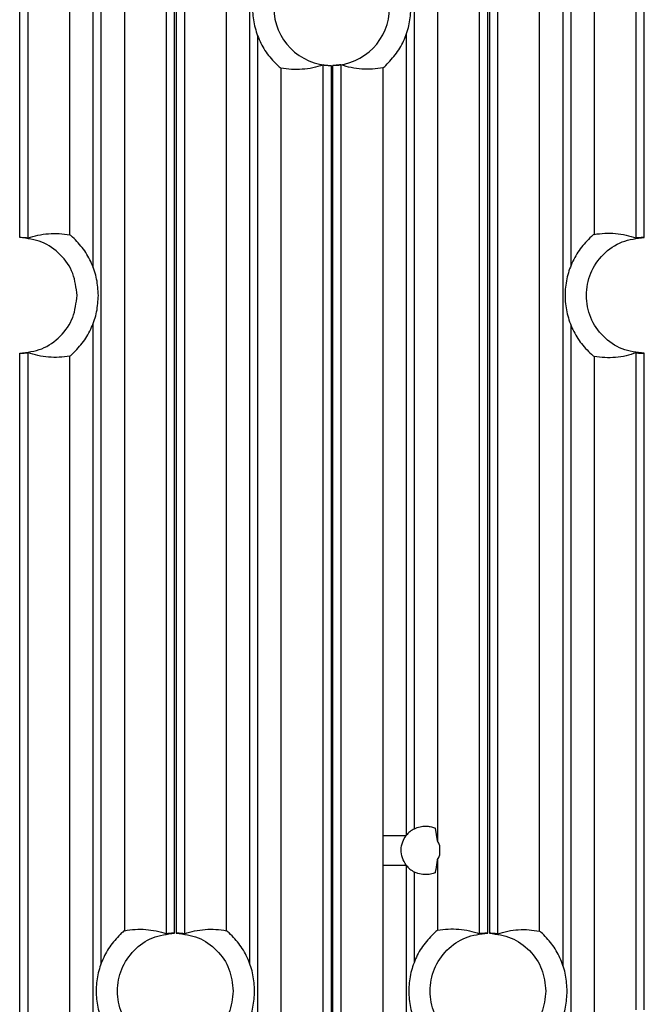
# Model space of a CAD drawing. Header units: millimetres. Extents: x -0.57 to 0.95, y -0.4 to 0.71.
# Tile 46 of 256: x -0.51 to -0.46, y 0.03 to 0.12. Entities that reach past the tile are written whole.
import ezdxf

# ---------------------------------------------------------------- set-up
doc = ezdxf.new("R2010")
doc.units = ezdxf.units.MM
doc.layers.add('FORMAT', color=7, linetype='Continuous')

msp = doc.modelspace()

# ---------------------------------------------------------------- linework, layer by layer
at = {"layer": 'FORMAT', "color": 7, "linetype": 'Continuous', "lineweight": 25}
for p, q in [((-0.511763, 0.098391), (-0.511763, 0.245287)), ((-0.511063, 0.245261), (-0.511063, 0.098347)), ((-0.45851, 0.098354), (-0.45851, 0.2454)), ((-0.457811, 0.098391), (-0.457811, 0.245292)), ((-0.507431, 0.098627), (-0.507431, 0.195029)), ((-0.462143, 0.195029), (-0.462143, 0.098669)), ((-0.505432, 0.194689), (-0.505432, 0.095784)), ((-0.464142, 0.095931), (-0.464142, 0.194689)), ((-0.504717, 0.035585), (-0.504717, 0.185948)), ((-0.491907, 0.185948), (-0.491907, 0.035585)), ((-0.502718, 0.183051), (-0.502718, 0.038482)), ((-0.499085, 0.038218), (-0.499085, 0.183315)), ((-0.498386, 0.038266), (-0.498386, 0.183267)), ((-0.498238, 0.183267), (-0.498238, 0.038266)), ((-0.497538, 0.183315), (-0.497538, 0.038218)), ((-0.493906, 0.038482), (-0.493906, 0.183051)), ((-0.464857, 0.165205), (-0.464857, 0.035433)), ((-0.472035, 0.038226), (-0.472035, 0.162412)), ((-0.471336, 0.038267), (-0.471336, 0.162371)), ((-0.471188, 0.162373), (-0.471188, 0.038265)), ((-0.470488, 0.162427), (-0.470488, 0.03821)), ((-0.466856, 0.038439), (-0.466856, 0.162198)), ((-0.475668, 0.15465), (-0.475668, 0.046202)), ((-0.477667, 0.047296), (-0.477667, 0.153556)), ((-0.491192, 0.011484), (-0.491192, 0.115874)), ((-0.478382, 0.116024), (-0.478382, 0.046698)), ((-0.48556, 0.013566), (-0.48556, 0.113311)), ((-0.484861, 0.113267), (-0.484861, 0.013566)), ((-0.484713, 0.013575), (-0.484713, 0.113268)), ((-0.484013, 0.113319), (-0.484013, 0.013575)), ((-0.489193, 0.11303), (-0.489193, 0.011484)), ((-0.480381, 0.046698), (-0.480381, 0.113072)), ((-0.505432, 0.090998), (-0.505432, 0.009487)), ((-0.464142, 0.028109), (-0.464142, 0.090851)), ((-0.511763, 0.011256), (-0.511763, 0.088391)), ((-0.511063, 0.088435), (-0.511063, 0.011256)), ((-0.507431, 0.009487), (-0.507431, 0.088155)), ((-0.462143, 0.088113), (-0.462143, 0.028109)), ((-0.45851, 0.031639), (-0.45851, 0.088428)), ((-0.457811, 0.031639), (-0.457811, 0.088391)), ((-0.475881, 0.047355), (-0.475711, 0.046257)), ((-0.480381, 0.044153), (-0.480381, 0.046698)), ((-0.480381, 0.046698), (-0.478382, 0.046698)), ((-0.475491, 0.045874), (-0.475491, 0.044978)), ((-0.475668, 0.04465), (-0.475668, 0.038524)), ((-0.480381, 0.012516), (-0.480381, 0.044153)), ((-0.480381, 0.044153), (-0.478382, 0.044153)), ((-0.478382, 0.044153), (-0.478382, 0.012516)), ((-0.477667, 0.035734), (-0.477667, 0.043556))]:
    msp.add_line(p, q, dxfattribs=at)
for centre, radius, start, end in [((-0.484812, 0.118267), 0.0050000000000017, 90.561712, 269.438288), ((-0.484812, 0.118267), 0.0050000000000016, 271.134735, 0), ((-0.476711, 0.045426), 0.0021000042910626, 117.066546, 142.704344), ((-0.476711, 0.045426), 0.0013000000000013, 20.1707, 36.632046), ((-0.476711, 0.045426), 0.0013000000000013, 323.367954, 339.8293), ((-0.476711, 0.045426), 0.0021, 217.295502, 242.933454)]:
    msp.add_arc(centre, radius, start, end, dxfattribs=at)
for points in [[(-0.4894334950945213, 0.1233130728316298), (-0.4897630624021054, 0.1229727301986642), (-0.4904221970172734, 0.1222920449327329), (-0.491117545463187, 0.1210407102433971), (-0.4915571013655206, 0.1196859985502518), (-0.4917036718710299, 0.1182666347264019), (-0.4915571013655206, 0.116847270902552), (-0.491117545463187, 0.1154925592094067), (-0.4904221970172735, 0.114241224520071), (-0.4897630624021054, 0.1135605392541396), (-0.4894334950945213, 0.113220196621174)], [(-0.4801402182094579, 0.1132664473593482), (-0.4798174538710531, 0.1136056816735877), (-0.4791719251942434, 0.1142841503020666), (-0.478496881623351, 0.1155243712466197), (-0.4780514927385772, 0.1168643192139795), (-0.4779964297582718, 0.1177991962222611), (-0.4779688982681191, 0.1182666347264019)], [(-0.506811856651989, 0.0933910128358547), (-0.5068860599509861, 0.0940421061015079), (-0.5070344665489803, 0.0953442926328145), (-0.5081769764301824, 0.0969904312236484), (-0.5098118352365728, 0.0981490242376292), (-0.5111125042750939, 0.0983101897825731), (-0.5117628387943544, 0.098390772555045)], [(-0.5049688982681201, 0.0933910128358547), (-0.5049971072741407, 0.0938641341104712), (-0.505053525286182, 0.0948103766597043), (-0.5055096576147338, 0.0961650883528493), (-0.5062006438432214, 0.0974164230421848), (-0.5068603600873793, 0.098097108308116), (-0.5071902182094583, 0.0984374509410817)], [(-0.4623834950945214, 0.0984827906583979), (-0.4627201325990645, 0.0981414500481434), (-0.4633934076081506, 0.0974587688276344), (-0.4641048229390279, 0.0961965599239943), (-0.4645547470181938, 0.0948272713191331), (-0.4647048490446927, 0.0933910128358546), (-0.4645547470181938, 0.0919547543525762), (-0.4641048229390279, 0.0905854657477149), (-0.4633934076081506, 0.089323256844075), (-0.4627201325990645, 0.0886405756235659), (-0.4623834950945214, 0.0882992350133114)], [(-0.4578108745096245, 0.088391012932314), (-0.4584653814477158, 0.0884660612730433), (-0.4597743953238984, 0.0886161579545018), (-0.4614391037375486, 0.0897723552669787), (-0.4625514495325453, 0.0914252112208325), (-0.4629420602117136, 0.0933910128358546), (-0.4625514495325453, 0.0953568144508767), (-0.4614391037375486, 0.0970096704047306), (-0.4597743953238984, 0.0981658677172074), (-0.4584653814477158, 0.098315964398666), (-0.4578108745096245, 0.0983910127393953)], [(-0.5117628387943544, 0.0883912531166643), (-0.5111125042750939, 0.0884718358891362), (-0.5098118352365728, 0.08863300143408), (-0.5081769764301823, 0.0897915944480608), (-0.5070344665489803, 0.0914377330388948), (-0.5068860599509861, 0.0927399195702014), (-0.506811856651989, 0.0933910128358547)], [(-0.5071902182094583, 0.0883445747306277), (-0.5068603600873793, 0.0886849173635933), (-0.5062006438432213, 0.0893656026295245), (-0.5055096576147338, 0.09061693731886), (-0.505053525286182, 0.091971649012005), (-0.5049971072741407, 0.0929178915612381), (-0.5049688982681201, 0.0933910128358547)], [(-0.4759084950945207, 0.0383358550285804), (-0.4762415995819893, 0.0379949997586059), (-0.4769078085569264, 0.0373132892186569), (-0.4776111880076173, 0.0360564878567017), (-0.4780559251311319, 0.0346944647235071), (-0.4782042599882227, 0.0332666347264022), (-0.4780559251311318, 0.0318388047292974), (-0.4776111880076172, 0.0304767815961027), (-0.4769078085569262, 0.0292199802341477), (-0.4762415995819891, 0.0285382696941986), (-0.4759084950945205, 0.0281974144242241)], [(-0.5029584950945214, 0.038290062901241), (-0.5032845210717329, 0.0379502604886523), (-0.5039365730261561, 0.0372706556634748), (-0.5046238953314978, 0.0360248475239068), (-0.5050582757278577, 0.0346774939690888), (-0.5052030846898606, 0.0332666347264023), (-0.5050582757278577, 0.0318557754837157), (-0.5046238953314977, 0.0305084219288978), (-0.5039365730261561, 0.0292626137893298), (-0.5032845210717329, 0.0285830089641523), (-0.5029584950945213, 0.0282432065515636)], [(-0.498385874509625, 0.028267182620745), (-0.4990329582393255, 0.0283505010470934), (-0.5003271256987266, 0.02851713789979), (-0.50196428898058, 0.0296768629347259), (-0.5030565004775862, 0.0313196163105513), (-0.5034395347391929, 0.0332666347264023), (-0.5030565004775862, 0.0352136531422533), (-0.50196428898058, 0.0368564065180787), (-0.5003271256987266, 0.0380161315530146), (-0.4990329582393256, 0.0381827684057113), (-0.498385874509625, 0.0382660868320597)], [(-0.4982378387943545, 0.0382660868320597), (-0.4975899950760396, 0.0381827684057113), (-0.49629430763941, 0.0380161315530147), (-0.4946685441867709, 0.0368564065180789), (-0.4935330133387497, 0.0352136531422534), (-0.4933855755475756, 0.0339156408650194), (-0.4933118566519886, 0.0332666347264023)], [(-0.4914688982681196, 0.0332666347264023), (-0.4914967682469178, 0.0337369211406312), (-0.4915525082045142, 0.0346774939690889), (-0.4920032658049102, 0.0360248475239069), (-0.492686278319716, 0.037270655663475), (-0.4933389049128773, 0.0379502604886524), (-0.493665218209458, 0.0382900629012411)], [(-0.4713358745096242, 0.0282666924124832), (-0.4719879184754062, 0.0283445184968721), (-0.4732920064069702, 0.0285001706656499), (-0.4749475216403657, 0.0296575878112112), (-0.4760531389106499, 0.0313070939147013), (-0.4764412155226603, 0.0332666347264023), (-0.4760531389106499, 0.0352261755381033), (-0.4749475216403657, 0.0368756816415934), (-0.4732920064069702, 0.0380330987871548), (-0.4719879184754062, 0.0381887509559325), (-0.4713358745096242, 0.0382665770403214)], [(-0.4711878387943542, 0.0382650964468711), (-0.4705450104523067, 0.0381763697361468), (-0.4692593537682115, 0.0379989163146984), (-0.4676517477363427, 0.0368370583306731), (-0.4665301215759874, 0.035201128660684), (-0.4663846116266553, 0.0339114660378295), (-0.4663118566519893, 0.0332666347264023)], [(-0.4644688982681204, 0.0332666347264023), (-0.4644960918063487, 0.0337312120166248), (-0.4645504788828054, 0.0346603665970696), (-0.4649905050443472, 0.0359928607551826), (-0.4656575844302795, 0.0372274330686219), (-0.466296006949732, 0.0379047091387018), (-0.4666152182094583, 0.0382433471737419)], [(-0.4933118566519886, 0.0332666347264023), (-0.4933855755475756, 0.0326176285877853), (-0.4935330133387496, 0.0313196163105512), (-0.4946685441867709, 0.0296768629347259), (-0.49629430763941, 0.0285171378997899), (-0.4975899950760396, 0.0283505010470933), (-0.4982378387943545, 0.028267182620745)], [(-0.4936652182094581, 0.0282432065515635), (-0.4933389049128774, 0.0285830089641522), (-0.492686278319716, 0.0292626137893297), (-0.4920032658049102, 0.0305084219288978), (-0.4915525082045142, 0.0318557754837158), (-0.4914967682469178, 0.0327963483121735), (-0.4914688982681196, 0.0332666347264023)], [(-0.4663118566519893, 0.0332666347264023), (-0.4663846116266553, 0.0326218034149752), (-0.4665301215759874, 0.0313321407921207), (-0.4676517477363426, 0.0296962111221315), (-0.4692593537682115, 0.0285343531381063), (-0.4705450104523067, 0.0283568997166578), (-0.4711878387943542, 0.0282681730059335)], [(-0.4666152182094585, 0.0282899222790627), (-0.4662960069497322, 0.0286285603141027), (-0.4656575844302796, 0.0293058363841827), (-0.4649905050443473, 0.030540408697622), (-0.4645504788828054, 0.031872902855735), (-0.4644960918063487, 0.0328020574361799), (-0.4644688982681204, 0.0332666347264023)]]:
    msp.add_open_spline(points, degree=3, dxfattribs=at)
for points, knots in [([(-0.4894334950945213, 0.1132201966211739), (-0.489368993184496, 0.1131659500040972), (-0.4892400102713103, 0.1130574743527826), (-0.4892087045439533, 0.1130392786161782), (-0.4891930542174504, 0.1130301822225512)], [0, 0, 0, 0, 0.5000810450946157, 1, 1, 1, 1]), ([(-0.4855604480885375, 0.113311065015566), (-0.4858536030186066, 0.1132199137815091), (-0.4864508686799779, 0.113034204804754), (-0.4873563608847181, 0.1129167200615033), (-0.4882740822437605, 0.1128954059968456), (-0.4888876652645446, 0.1129853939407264), (-0.4891930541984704, 0.1130301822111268)], [0, 0, 0, 0, 0.2421125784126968, 0.4932734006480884, 0.7477950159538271, 1, 1, 1, 1]), ([(-0.4855604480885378, 0.1133110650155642), (-0.4855479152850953, 0.1133106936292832), (-0.4855291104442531, 0.1133101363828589), (-0.4854388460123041, 0.1133006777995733), (-0.4853497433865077, 0.1132919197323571), (-0.485246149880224, 0.1132832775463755), (-0.4850875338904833, 0.1132723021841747), (-0.4849534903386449, 0.1132690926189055), (-0.4848608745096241, 0.1132668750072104)], [0, 0, 0, 0, 0.2477836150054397, 0.3717868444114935, 0.5020643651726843, 0.6277866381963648, 0.7428235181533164, 1, 1, 1, 1]), ([(-0.484013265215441, 0.1133188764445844), (-0.4840237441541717, 0.1133182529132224), (-0.4840404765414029, 0.1133172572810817), (-0.4841257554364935, 0.113307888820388), (-0.4842254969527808, 0.1132973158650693), (-0.4843529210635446, 0.1132860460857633), (-0.4845169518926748, 0.1132747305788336), (-0.484639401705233, 0.1132702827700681), (-0.4847128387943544, 0.1132676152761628)], [0, 0, 0, 0, 0.2215880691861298, 0.3538237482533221, 0.5001232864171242, 0.6591343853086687, 0.7955719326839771, 1, 1, 1, 1]), ([(-0.480380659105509, 0.1130724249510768), (-0.4806852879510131, 0.1130244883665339), (-0.4812979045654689, 0.1129280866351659), (-0.4822149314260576, 0.1129406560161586), (-0.4831211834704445, 0.1130498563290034), (-0.4837194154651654, 0.113230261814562), (-0.4840132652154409, 0.1133188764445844)], [0, 0, 0, 0, 0.251577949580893, 0.5059298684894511, 0.7573142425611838, 1, 1, 1, 1]), ([(-0.4803806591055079, 0.1130724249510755), (-0.4803651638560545, 0.113081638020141), (-0.4803339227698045, 0.1131002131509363), (-0.4802051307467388, 0.1132107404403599), (-0.4801402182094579, 0.1132664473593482)], [0, 0, 0, 0, 0.4959894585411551, 0.9999999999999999, 0.9999999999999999, 0.9999999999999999, 0.9999999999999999]), ([(-0.5110632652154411, 0.0983465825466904), (-0.5107701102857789, 0.0984377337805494), (-0.5101728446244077, 0.0986234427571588), (-0.5092673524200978, 0.0987409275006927), (-0.5083496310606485, 0.0987622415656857), (-0.5077360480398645, 0.0986722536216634), (-0.5074306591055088, 0.0986274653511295)], [0, 0, 0, 0, 0.2421125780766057, 0.4932734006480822, 0.7477950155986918, 1, 1, 1, 1]), ([(-0.4621430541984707, 0.0986688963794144), (-0.4618369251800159, 0.0987105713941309), (-0.4612223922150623, 0.0987942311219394), (-0.4603039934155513, 0.0987642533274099), (-0.4593992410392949, 0.0986385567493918), (-0.4588029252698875, 0.0984475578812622), (-0.458510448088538, 0.0983538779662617)], [0, 0, 0, 0, 0.2528155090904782, 0.5075097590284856, 0.7584465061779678, 1, 1, 1, 1]), ([(-0.511063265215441, 0.0983465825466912), (-0.5110764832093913, 0.0983470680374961), (-0.5111029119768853, 0.0983480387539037), (-0.5112655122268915, 0.0983654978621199), (-0.5114934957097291, 0.0983842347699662), (-0.5116729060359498, 0.0983885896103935), (-0.5117628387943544, 0.098390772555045)], [0, 0, 0, 0, 0.2500071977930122, 0.4998778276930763, 0.7493044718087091, 1, 1, 1, 1]), ([(-0.5071902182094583, 0.0984374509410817), (-0.507254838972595, 0.0984917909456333), (-0.5073836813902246, 0.0986001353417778), (-0.5074150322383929, 0.0986183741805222), (-0.5074306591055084, 0.09862746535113)], [0, 0, 0, 0, 0.5015488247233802, 1, 1, 1, 1]), ([(-0.4621430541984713, 0.0986688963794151), (-0.4621587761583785, 0.0986599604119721), (-0.4621901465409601, 0.0986421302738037), (-0.4623191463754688, 0.098535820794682), (-0.4623834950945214, 0.0984827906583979)], [0, 0, 0, 0, 0.5011720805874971, 1, 1, 1, 1]), ([(-0.4578108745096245, 0.0983910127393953), (-0.457900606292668, 0.0983897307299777), (-0.4580800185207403, 0.0983871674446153), (-0.4583077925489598, 0.0983707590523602), (-0.4584699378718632, 0.098355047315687), (-0.4584969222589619, 0.0983542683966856), (-0.4585104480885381, 0.0983538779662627)], [0, 0, 0, 0, 0.2500220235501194, 0.4999010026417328, 0.7493271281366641, 1, 1, 1, 1]), ([(-0.5117628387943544, 0.0883912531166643), (-0.511673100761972, 0.0883934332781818), (-0.5114936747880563, 0.0883977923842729), (-0.5112659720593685, 0.088416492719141), (-0.5111038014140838, 0.088433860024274), (-0.5110767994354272, 0.0884349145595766), (-0.511063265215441, 0.0884354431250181)], [0, 0, 0, 0, 0.2500240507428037, 0.499908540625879, 0.7493388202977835, 1, 1, 1, 1]), ([(-0.5074306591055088, 0.0881545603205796), (-0.5077360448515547, 0.0881097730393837), (-0.5083496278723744, 0.0880197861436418), (-0.509267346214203, 0.0880410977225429), (-0.5101728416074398, 0.088158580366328), (-0.5107701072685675, 0.0883442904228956), (-0.5110632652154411, 0.0884354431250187)], [0, 0, 0, 0, 0.2522023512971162, 0.5067265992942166, 0.7578849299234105, 1, 1, 1, 1]), ([(-0.5074306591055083, 0.0881545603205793), (-0.5074148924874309, 0.0881637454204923), (-0.5073834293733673, 0.0881820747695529), (-0.5072545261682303, 0.0882904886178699), (-0.5071902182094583, 0.0883445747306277)], [0, 0, 0, 0, 0.5011143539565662, 1, 1, 1, 1]), ([(-0.4623834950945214, 0.0882992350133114), (-0.4623188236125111, 0.0882459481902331), (-0.4621898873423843, 0.0881397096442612), (-0.4621586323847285, 0.0881219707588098), (-0.4621430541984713, 0.0881131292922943)], [0, 0, 0, 0, 0.5015771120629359, 1, 1, 1, 1]), ([(-0.458510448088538, 0.0884281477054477), (-0.4588029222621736, 0.0883344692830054), (-0.4593992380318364, 0.0881434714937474), (-0.4603039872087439, 0.0880177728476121), (-0.4612223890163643, 0.0879877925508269), (-0.4618369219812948, 0.088071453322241), (-0.4621430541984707, 0.0881131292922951)], [0, 0, 0, 0, 0.241551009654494, 0.4924902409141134, 0.7471818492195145, 1, 1, 1, 1]), ([(-0.4585104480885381, 0.0884281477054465), (-0.4584972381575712, 0.0884277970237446), (-0.4584708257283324, 0.0884270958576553), (-0.458308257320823, 0.0884112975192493), (-0.4580801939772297, 0.0883948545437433), (-0.4579007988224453, 0.0883922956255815), (-0.4578108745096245, 0.088391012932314)], [0, 0, 0, 0, 0.2500115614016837, 0.4998824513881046, 0.7493091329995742, 1, 1, 1, 1]), ([(-0.4776668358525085, 0.0472958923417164), (-0.4775071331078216, 0.0473633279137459), (-0.4771875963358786, 0.0474982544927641), (-0.4766962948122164, 0.0475410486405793), (-0.4762594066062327, 0.0474906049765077), (-0.476006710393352, 0.0474076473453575), (-0.4758990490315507, 0.0473623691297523), (-0.4758807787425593, 0.0473546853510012)], [0, 0, 0, 0, 0.2292870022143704, 0.4587624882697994, 0.686318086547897, 0.9467677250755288, 1, 1, 1, 1]), ([(-0.4783818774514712, 0.0441534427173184), (-0.4785066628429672, 0.0443555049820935), (-0.4787562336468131, 0.0447596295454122), (-0.4788465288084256, 0.0454769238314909), (-0.4787276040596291, 0.0461547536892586), (-0.4784911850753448, 0.0465264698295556), (-0.4783818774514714, 0.0466983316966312)], [0, 0, 0, 0, 0.2590720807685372, 0.5181442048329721, 0.7772153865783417, 1, 1, 1, 1]), ([(-0.4757112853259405, 0.046256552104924), (-0.4756923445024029, 0.0462326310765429), (-0.4756725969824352, 0.0462076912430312), (-0.4756682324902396, 0.0462018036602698), (-0.4756680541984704, 0.0462015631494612)], [0, 0, 0, 0, 0.9591494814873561, 1, 1, 1, 1]), ([(-0.4757112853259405, 0.0445952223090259), (-0.4757392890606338, 0.0443155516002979), (-0.4757767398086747, 0.0439415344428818), (-0.4758598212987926, 0.0435866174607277), (-0.4758807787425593, 0.0434970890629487)], [0, 0, 0, 0, 0.7477483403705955, 1, 1, 1, 1]), ([(-0.4757112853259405, 0.0445952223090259), (-0.4756923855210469, 0.0446190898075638), (-0.4756726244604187, 0.0446440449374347), (-0.4756682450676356, 0.0446499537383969), (-0.4756680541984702, 0.0446502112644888)], [0, 0, 0, 0, 0.9564165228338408, 1, 1, 1, 1]), ([(-0.4758807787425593, 0.0434970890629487), (-0.475996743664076, 0.0434520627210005), (-0.4762291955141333, 0.0433618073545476), (-0.4767713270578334, 0.0433010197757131), (-0.4772853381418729, 0.0433834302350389), (-0.4775652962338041, 0.0435099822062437), (-0.4776668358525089, 0.0435558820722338)], [0, 0, 0, 0, 0.2948932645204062, 0.5911139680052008, 0.8516987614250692, 1, 1, 1, 1]), ([(-0.5027180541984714, 0.0384820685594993), (-0.5027338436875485, 0.0384727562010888), (-0.5027653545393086, 0.0384541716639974), (-0.5028942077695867, 0.0383446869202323), (-0.5029584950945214, 0.038290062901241)], [0, 0, 0, 0, 0.5010809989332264, 1, 1, 1, 1]), ([(-0.5027180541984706, 0.0384820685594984), (-0.5024130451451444, 0.0385284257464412), (-0.5017999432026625, 0.0386216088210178), (-0.5008825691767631, 0.0386046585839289), (-0.4999766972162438, 0.0384913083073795), (-0.4993789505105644, 0.0383082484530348), (-0.4990854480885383, 0.0382183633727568)], [0, 0, 0, 0, 0.2518916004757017, 0.5063299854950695, 0.7576007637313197, 1, 1, 1, 1]), ([(-0.4975382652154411, 0.0382183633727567), (-0.4972447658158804, 0.0383082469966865), (-0.4966470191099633, 0.0384913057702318), (-0.4957411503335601, 0.038604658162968), (-0.4948237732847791, 0.0386216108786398), (-0.4942106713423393, 0.0385284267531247), (-0.4939056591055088, 0.0384820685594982)], [0, 0, 0, 0, 0.2423967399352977, 0.493670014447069, 0.7481057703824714, 1, 1, 1, 1]), ([(-0.493665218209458, 0.0382900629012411), (-0.4937298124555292, 0.0383449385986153), (-0.4938586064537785, 0.0384543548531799), (-0.4938900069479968, 0.0384728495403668), (-0.4939056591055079, 0.0384820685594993)], [0, 0, 0, 0, 0.5015314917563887, 0.9999999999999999, 0.9999999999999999, 0.9999999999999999, 0.9999999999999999]), ([(-0.4756680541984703, 0.038523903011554), (-0.4756837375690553, 0.0385148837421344), (-0.4757151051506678, 0.0384968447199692), (-0.4758440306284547, 0.0383895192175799), (-0.4759084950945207, 0.0383358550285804)], [0, 0, 0, 0, 0.499986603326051, 1, 1, 1, 1]), ([(-0.4756680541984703, 0.0385239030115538), (-0.4753622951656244, 0.0385671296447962), (-0.4747482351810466, 0.0386539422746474), (-0.4738301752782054, 0.0386282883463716), (-0.4729250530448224, 0.0385066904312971), (-0.4723282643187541, 0.0383183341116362), (-0.4720354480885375, 0.0382259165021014)], [0, 0, 0, 0, 0.25251029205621, 0.5071198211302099, 0.7581668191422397, 1, 1, 1, 1]), ([(-0.470488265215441, 0.0382102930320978), (-0.4701940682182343, 0.0382976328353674), (-0.4695953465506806, 0.038475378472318), (-0.468688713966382, 0.0385804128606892), (-0.4677720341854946, 0.0385885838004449), (-0.4671599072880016, 0.0384889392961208), (-0.4668556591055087, 0.0384394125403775)], [0, 0, 0, 0, 0.2429722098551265, 0.4944738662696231, 0.7487360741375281, 0.9999999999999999, 0.9999999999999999, 0.9999999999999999, 0.9999999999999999]), ([(-0.4666152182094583, 0.0382433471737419), (-0.4666797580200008, 0.0382993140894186), (-0.4668084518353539, 0.038410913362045), (-0.4668399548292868, 0.0384299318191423), (-0.4668556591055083, 0.038439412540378)], [0, 0, 0, 0, 0.5014989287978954, 1, 1, 1, 1]), ([(-0.498385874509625, 0.0382660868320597), (-0.4984756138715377, 0.0382634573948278), (-0.4986550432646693, 0.0382581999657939), (-0.4988827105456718, 0.0382383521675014), (-0.499044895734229, 0.0382201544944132), (-0.4990719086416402, 0.0382189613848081), (-0.4990854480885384, 0.0382183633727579)], [0, 0, 0, 0, 0.2500248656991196, 0.4999122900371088, 0.7493453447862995, 1, 1, 1, 1]), ([(-0.4975382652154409, 0.0382183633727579), (-0.4975514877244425, 0.0382189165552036), (-0.4975779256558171, 0.0382200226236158), (-0.4977405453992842, 0.0382383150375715), (-0.4979684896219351, 0.038258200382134), (-0.4981479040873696, 0.0382634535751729), (-0.4982378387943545, 0.0382660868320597)], [0, 0, 0, 0, 0.2500044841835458, 0.4998749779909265, 0.7493033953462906, 1, 1, 1, 1]), ([(-0.4713358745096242, 0.0382665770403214), (-0.4714256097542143, 0.0382648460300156), (-0.4716050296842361, 0.0382613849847), (-0.4718327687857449, 0.0382438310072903), (-0.4719949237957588, 0.0382272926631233), (-0.4720219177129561, 0.0382263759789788), (-0.4720354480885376, 0.0382259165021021)], [0, 0, 0, 0, 0.2500226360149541, 0.499904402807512, 0.7493331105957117, 1, 1, 1, 1]), ([(-0.4704882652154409, 0.0382102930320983), (-0.4705014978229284, 0.0382109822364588), (-0.4705279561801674, 0.0382123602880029), (-0.4706906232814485, 0.0382323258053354), (-0.4709184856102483, 0.0382545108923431), (-0.4710979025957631, 0.0382615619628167), (-0.4711878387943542, 0.0382650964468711)], [0, 0, 0, 0, 0.249999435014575, 0.4998693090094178, 0.7492999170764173, 1, 1, 1, 1])]:
    msp.add_open_spline(points, degree=3, knots=knots, dxfattribs=at)

doc.saveas('drawing.dxf')
